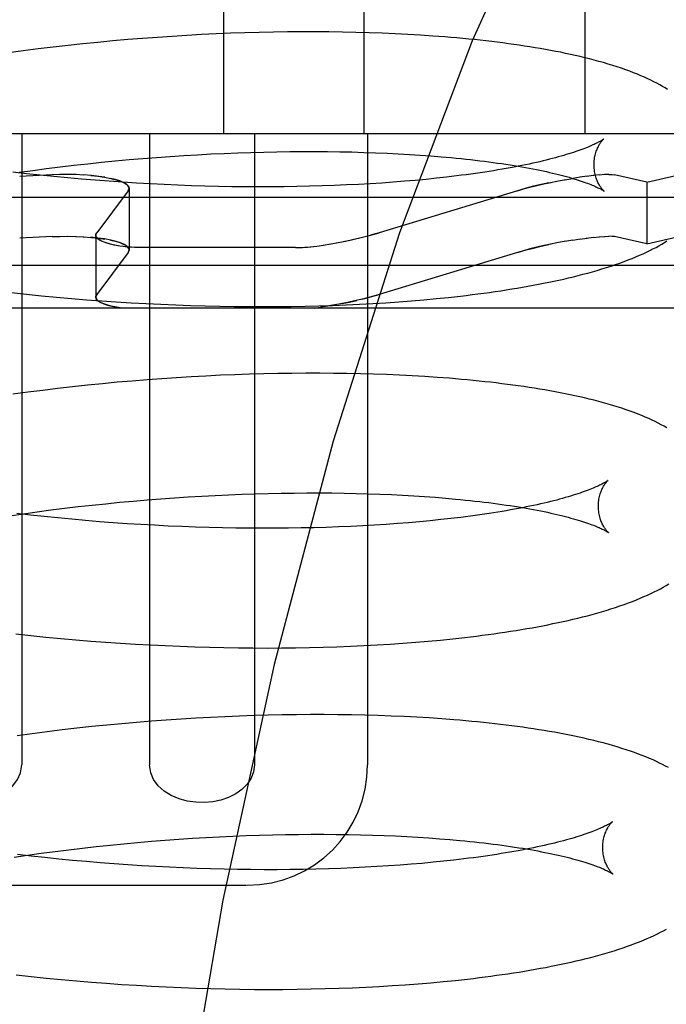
# Model space of a CAD drawing. Header units: inches. Extents: x 0 to 215, y 0 to 139.
# Tile 92 of 115: x 128.184 to 128.292, y 51.373 to 51.537. Entities that reach past the tile are written whole.
import ezdxf

# ---------------------------------------------------------------- set-up
doc = ezdxf.new("R2010")
doc.units = ezdxf.units.IN
doc.header["$LTSCALE"] = 11.804375
doc.header["$MEASUREMENT"] = 0
doc.linetypes.add('HIDDEN', pattern=[0.2, 0.1, -0.1])
doc.layers.add('DEFAULT_2', color=8, linetype='HIDDEN')

msp = doc.modelspace()

# ---------------------------------------------------------------- linework, layer by layer
at = {"layer": 'DEFAULT_2', "color": 8, "linetype": 'HIDDEN'}
for p, q in [((128.21815, 51.67428), (128.21815, 51.51803)), ((128.24144, 51.67428), (128.24144, 51.51803)), ((128.27821, 51.67428), (128.27821, 51.51803)), ((128.21447, 51.53452), (128.21204, 51.53439)), ((128.21689, 51.53464), (128.21447, 51.53452)), ((128.21929, 51.53474), (128.21689, 51.53464)), ((128.22169, 51.53482), (128.21929, 51.53474)), ((128.22406, 51.53489), (128.22169, 51.53482)), ((128.22642, 51.53494), (128.22406, 51.53489)), ((128.22876, 51.53497), (128.22642, 51.53494)), ((128.23108, 51.53499), (128.22876, 51.53497)), ((128.23337, 51.53499), (128.23108, 51.53499)), ((128.23565, 51.53497), (128.23337, 51.53499)), ((128.2379, 51.53494), (128.23565, 51.53497)), ((128.24013, 51.5349), (128.2379, 51.53494)), ((128.24233, 51.53484), (128.24013, 51.5349)), ((128.2445, 51.53476), (128.24233, 51.53484)), ((128.24665, 51.53467), (128.2445, 51.53476)), ((128.24876, 51.53456), (128.24665, 51.53467)), ((128.25085, 51.53443), (128.24876, 51.53456)), ((128.25291, 51.53429), (128.25085, 51.53443)), ((128.19478, 51.53299), (128.1923, 51.53272)), ((128.19726, 51.53324), (128.19478, 51.53299)), ((128.19974, 51.53347), (128.19726, 51.53324)), ((128.20221, 51.53369), (128.19974, 51.53347)), ((128.20468, 51.53389), (128.20221, 51.53369)), ((128.20714, 51.53407), (128.20468, 51.53389)), ((128.20959, 51.53424), (128.20714, 51.53407)), ((128.21204, 51.53439), (128.20959, 51.53424)), ((128.18485, 51.53182), (128.18238, 51.53148)), ((128.18733, 51.53214), (128.18485, 51.53182)), ((128.18981, 51.53244), (128.18733, 51.53214)), ((128.1923, 51.53272), (128.18981, 51.53244)), ((128.32284, 51.51803), (128.06757, 51.51803)), ((128.18459, 51.51803), (128.18459, 51.41303)), ((128.20582, 51.51803), (128.20582, 51.41303)), ((128.22329, 51.51803), (128.22329, 51.41303)), ((128.24208, 51.51803), (128.24208, 51.41303)), ((128.28848, 51.50997), (128.32284, 51.51803)), ((128.21604, 51.51467), (128.21827, 51.51477)), ((128.21827, 51.51477), (128.22049, 51.51486)), ((128.22049, 51.51486), (128.22268, 51.51493)), ((128.22268, 51.51493), (128.22486, 51.51499)), ((128.22486, 51.51499), (128.22702, 51.51503)), ((128.22702, 51.51503), (128.22916, 51.51506)), ((128.22916, 51.51506), (128.23127, 51.51508)), ((128.23127, 51.51508), (128.23336, 51.51508)), ((128.23336, 51.51508), (128.23543, 51.51507)), ((128.23543, 51.51507), (128.23747, 51.51504)), ((128.23747, 51.51504), (128.23947, 51.515)), ((128.23947, 51.515), (128.24145, 51.51494)), ((128.24145, 51.51494), (128.2434, 51.51488)), ((128.2434, 51.51488), (128.24531, 51.5148)), ((128.24531, 51.5148), (128.24718, 51.5147)), ((128.19557, 51.51305), (128.19786, 51.51329)), ((128.19786, 51.51329), (128.20015, 51.51352)), ((128.20015, 51.51352), (128.20244, 51.51373)), ((128.20244, 51.51373), (128.20473, 51.51392)), ((128.20473, 51.51392), (128.20701, 51.5141)), ((128.20701, 51.5141), (128.20928, 51.51427)), ((128.20928, 51.51427), (128.21155, 51.51441)), ((128.21155, 51.51441), (128.2138, 51.51455)), ((128.2138, 51.51455), (128.21604, 51.51467)), ((128.24718, 51.5147), (128.24902, 51.5146)), ((128.24902, 51.5146), (128.25082, 51.51448)), ((128.25082, 51.51448), (128.25258, 51.51435)), ((128.25258, 51.51435), (128.25431, 51.51421)), ((128.18537, 51.51139), (128.1831, 51.51165)), ((128.18416, 51.51162), (128.18643, 51.51194)), ((128.18643, 51.51194), (128.18871, 51.51224)), ((128.18871, 51.51224), (128.19099, 51.51253)), ((128.19099, 51.51253), (128.19328, 51.5128)), ((128.19328, 51.5128), (128.19557, 51.51305)), ((128.18963, 51.51119), (128.18426, 51.51091)), ((128.18765, 51.51114), (128.18537, 51.51139)), ((128.18994, 51.5109), (128.18765, 51.51114)), ((128.19094, 51.51124), (128.18963, 51.51119)), ((128.19223, 51.51068), (128.18994, 51.5109)), ((128.19228, 51.51126), (128.1909, 51.51124)), ((128.19362, 51.51123), (128.19221, 51.51126)), ((128.19453, 51.51048), (128.19223, 51.51068)), ((128.19494, 51.51117), (128.19351, 51.51123)), ((128.19682, 51.51029), (128.19453, 51.51048)), ((128.19912, 51.51012), (128.19682, 51.51029)), ((128.19843, 51.51079), (128.19743, 51.51094)), ((128.20141, 51.50996), (128.19912, 51.51012)), ((128.2037, 51.50981), (128.20141, 51.50996)), ((128.24446, 51.50984), (128.24253, 51.50972)), ((128.24635, 51.50998), (128.24446, 51.50984)), ((128.2482, 51.51012), (128.24635, 51.50998)), ((128.25001, 51.51028), (128.2482, 51.51012)), ((128.25179, 51.51045), (128.25001, 51.51028)), ((128.25353, 51.51063), (128.25179, 51.51045)), ((128.25522, 51.51082), (128.25353, 51.51063)), ((128.25687, 51.51101), (128.25522, 51.51082)), ((128.27222, 51.50987), (128.2738, 51.51019)), ((128.27355, 51.51014), (128.27502, 51.51041)), ((128.27487, 51.51039), (128.27621, 51.51061)), ((128.27741, 51.5108), (128.27617, 51.51061)), ((128.27859, 51.51096), (128.27735, 51.51079)), ((128.27967, 51.51109), (128.27843, 51.51094)), ((128.28065, 51.51118), (128.27955, 51.51107)), ((128.28149, 51.51123), (128.28055, 51.51117)), ((128.2822, 51.51126), (128.28143, 51.51123)), ((128.28848, 51.50997), (128.28314, 51.51119)), ((128.28848, 51.50997), (128.28848, 51.4997)), ((128.20228, 51.50856), (128.19706, 51.50156)), ((128.20243, 51.50897), (128.20243, 51.4987)), ((128.20599, 51.50969), (128.2037, 51.50981)), ((128.20827, 51.50957), (128.20599, 51.50969)), ((128.21054, 51.50947), (128.20827, 51.50957)), ((128.2128, 51.50939), (128.21054, 51.50947)), ((128.21505, 51.50932), (128.2128, 51.50939)), ((128.21728, 51.50927), (128.21505, 51.50932)), ((128.21951, 51.50923), (128.21728, 51.50927)), ((128.22171, 51.5092), (128.21951, 51.50923)), ((128.2239, 51.50919), (128.22171, 51.5092)), ((128.22607, 51.5092), (128.2239, 51.50919)), ((128.22822, 51.50922), (128.22607, 51.5092)), ((128.23034, 51.50925), (128.22822, 51.50922)), ((128.23244, 51.50929), (128.23034, 51.50925)), ((128.23452, 51.50935), (128.23244, 51.50929)), ((128.23657, 51.50943), (128.23452, 51.50935)), ((128.23859, 51.50951), (128.23657, 51.50943)), ((128.24058, 51.50961), (128.23859, 51.50951)), ((128.24253, 51.50972), (128.24058, 51.50961)), ((128.267, 51.50856), (128.24398, 51.50156)), ((128.26843, 51.50897), (128.267, 51.50856)), ((128.32146, 51.50743), (128.06896, 51.50743)), ((128.28848, 51.4997), (128.32146, 51.50743)), ((128.18963, 51.50092), (128.18426, 51.50064)), ((128.18963, 51.50092), (128.19094, 51.50097)), ((128.1909, 51.50097), (128.19227, 51.50099)), ((128.1922, 51.50099), (128.19362, 51.50096)), ((128.19351, 51.50096), (128.19494, 51.5009)), ((128.19691, 51.50116), (128.19691, 51.49089)), ((128.19743, 51.50067), (128.19843, 51.50052)), ((128.23688, 51.49987), (128.23839, 51.50017)), ((128.24398, 51.50156), (128.24255, 51.50116)), ((128.27502, 51.50014), (128.27355, 51.49987)), ((128.27621, 51.50034), (128.27488, 51.50012)), ((128.27617, 51.50034), (128.27742, 51.50053)), ((128.27735, 51.50052), (128.27859, 51.50069)), ((128.27843, 51.50067), (128.27968, 51.50081)), ((128.27955, 51.5008), (128.28065, 51.50091)), ((128.28055, 51.5009), (128.28149, 51.50096)), ((128.28143, 51.50096), (128.2822, 51.50099)), ((128.28848, 51.4997), (128.28314, 51.50092)), ((128.23011, 51.49909), (128.20485, 51.49909)), ((128.23255, 51.49923), (128.23363, 51.49936)), ((128.23364, 51.49936), (128.23477, 51.49952)), ((128.23468, 51.4995), (128.23595, 51.49971)), ((128.23576, 51.49967), (128.23717, 51.49992)), ((128.267, 51.49829), (128.26843, 51.4987)), ((128.2738, 51.49992), (128.27222, 51.4996)), ((128.20228, 51.49829), (128.19706, 51.49129)), ((128.267, 51.49829), (128.24398, 51.49129)), ((128.35821, 51.4961), (128.03221, 51.4961)), ((128.18292, 51.49163), (128.1854, 51.49136)), ((128.1854, 51.49136), (128.18789, 51.4911)), ((128.18789, 51.4911), (128.19038, 51.49086)), ((128.19038, 51.49086), (128.19286, 51.49064)), ((128.19286, 51.49064), (128.19535, 51.49043)), ((128.19535, 51.49043), (128.19784, 51.49025)), ((128.19784, 51.49025), (128.20032, 51.49008)), ((128.24145, 51.49059), (128.24255, 51.49089)), ((128.24255, 51.49089), (128.24398, 51.49129)), ((128.24725, 51.49008), (128.24937, 51.49024)), ((128.24937, 51.49024), (128.25145, 51.49042)), ((128.25145, 51.49042), (128.2535, 51.49061)), ((128.2535, 51.49061), (128.25552, 51.49082)), ((128.35113, 51.48903), (128.03928, 51.48903)), ((128.20032, 51.49008), (128.2028, 51.48992)), ((128.2028, 51.48992), (128.20528, 51.48979)), ((128.20528, 51.48979), (128.20774, 51.48967)), ((128.20774, 51.48967), (128.2102, 51.48956)), ((128.2102, 51.48956), (128.21264, 51.48948)), ((128.21264, 51.48948), (128.21508, 51.4894)), ((128.21508, 51.4894), (128.2175, 51.48935)), ((128.2175, 51.48935), (128.21991, 51.48931)), ((128.21991, 51.48931), (128.2223, 51.48929)), ((128.2223, 51.48929), (128.22468, 51.48928)), ((128.22468, 51.48928), (128.22704, 51.48929)), ((128.22704, 51.48929), (128.22938, 51.48932)), ((128.22938, 51.48932), (128.23169, 51.48936)), ((128.23169, 51.48936), (128.23399, 51.48942)), ((128.23319, 51.48903), (128.2343, 51.48918)), ((128.23399, 51.48942), (128.23626, 51.48949)), ((128.23546, 51.48935), (128.23423, 51.48917)), ((128.23666, 51.48956), (128.23532, 51.48933)), ((128.23626, 51.48949), (128.23851, 51.48958)), ((128.23787, 51.48979), (128.23644, 51.48952)), ((128.23851, 51.48958), (128.24074, 51.48968)), ((128.24074, 51.48968), (128.24294, 51.4898)), ((128.24294, 51.4898), (128.24511, 51.48993)), ((128.24511, 51.48993), (128.24725, 51.49008)), ((128.20543, 51.4771), (128.20296, 51.4769)), ((128.20789, 51.47728), (128.20543, 51.4771)), ((128.21034, 51.47745), (128.20789, 51.47728)), ((128.21278, 51.4776), (128.21034, 51.47745)), ((128.21522, 51.47773), (128.21278, 51.4776)), ((128.21764, 51.47785), (128.21522, 51.47773)), ((128.22004, 51.47795), (128.21764, 51.47785)), ((128.22243, 51.47803), (128.22004, 51.47795)), ((128.22481, 51.4781), (128.22243, 51.47803)), ((128.22717, 51.47815), (128.22481, 51.4781)), ((128.22951, 51.47818), (128.22717, 51.47815)), ((128.23183, 51.4782), (128.22951, 51.47818)), ((128.23412, 51.4782), (128.23183, 51.4782)), ((128.2364, 51.47818), (128.23412, 51.4782)), ((128.23865, 51.47815), (128.2364, 51.47818)), ((128.24088, 51.47811), (128.23865, 51.47815)), ((128.24308, 51.47804), (128.24088, 51.47811)), ((128.24525, 51.47797), (128.24308, 51.47804)), ((128.2474, 51.47787), (128.24525, 51.47797)), ((128.24951, 51.47776), (128.2474, 51.47787)), ((128.2516, 51.47764), (128.24951, 51.47776)), ((128.25366, 51.4775), (128.2516, 51.47764)), ((128.19056, 51.47565), (128.18808, 51.47535)), ((128.19304, 51.47593), (128.19056, 51.47565)), ((128.19552, 51.4762), (128.19304, 51.47593)), ((128.198, 51.47645), (128.19552, 51.4762)), ((128.20048, 51.47669), (128.198, 51.47645)), ((128.20296, 51.4769), (128.20048, 51.47669)), ((128.1856, 51.47503), (128.18312, 51.47469)), ((128.18808, 51.47535), (128.1856, 51.47503)), ((128.20773, 51.45731), (128.21, 51.45747)), ((128.21, 51.45747), (128.21227, 51.45762)), ((128.21227, 51.45762), (128.21452, 51.45776)), ((128.21452, 51.45776), (128.21676, 51.45788)), ((128.21676, 51.45788), (128.21899, 51.45798)), ((128.21899, 51.45798), (128.22121, 51.45807)), ((128.22121, 51.45807), (128.2234, 51.45814)), ((128.2234, 51.45814), (128.22558, 51.4582)), ((128.22558, 51.4582), (128.22774, 51.45824)), ((128.22774, 51.45824), (128.22988, 51.45827)), ((128.22988, 51.45827), (128.232, 51.45829)), ((128.232, 51.45829), (128.23409, 51.45829)), ((128.23409, 51.45829), (128.23615, 51.45828)), ((128.23615, 51.45828), (128.23819, 51.45825)), ((128.23819, 51.45825), (128.2402, 51.45821)), ((128.2402, 51.45821), (128.24217, 51.45815)), ((128.24217, 51.45815), (128.24412, 51.45809)), ((128.24412, 51.45809), (128.24603, 51.45801)), ((128.24603, 51.45801), (128.2479, 51.45791)), ((128.2479, 51.45791), (128.24974, 51.45781)), ((128.24974, 51.45781), (128.25154, 51.45769)), ((128.25154, 51.45769), (128.25331, 51.45756)), ((128.25331, 51.45756), (128.25503, 51.45742)), ((128.19171, 51.45574), (128.194, 51.45601)), ((128.194, 51.45601), (128.19629, 51.45626)), ((128.19629, 51.45626), (128.19858, 51.4565)), ((128.19858, 51.4565), (128.20087, 51.45673)), ((128.20087, 51.45673), (128.20316, 51.45694)), ((128.20316, 51.45694), (128.20545, 51.45713)), ((128.20545, 51.45713), (128.20773, 51.45731)), ((128.18262, 51.4545), (128.18488, 51.45483)), ((128.18606, 51.4546), (128.18378, 51.45487)), ((128.18488, 51.45483), (128.18715, 51.45515)), ((128.18834, 51.45435), (128.18606, 51.4546)), ((128.18715, 51.45515), (128.18943, 51.45545)), ((128.19062, 51.45412), (128.18834, 51.45435)), ((128.18943, 51.45545), (128.19171, 51.45574)), ((128.25758, 51.45422), (128.25592, 51.45402)), ((128.19291, 51.4539), (128.19062, 51.45412)), ((128.19521, 51.45369), (128.19291, 51.4539)), ((128.19751, 51.4535), (128.19521, 51.45369)), ((128.1998, 51.45333), (128.19751, 51.4535)), ((128.2021, 51.45317), (128.1998, 51.45333)), ((128.20439, 51.45303), (128.2021, 51.45317)), ((128.20667, 51.4529), (128.20439, 51.45303)), ((128.20895, 51.45278), (128.20667, 51.4529)), ((128.21123, 51.45268), (128.20895, 51.45278)), ((128.21349, 51.4526), (128.21123, 51.45268)), ((128.21574, 51.45253), (128.21349, 51.4526)), ((128.21797, 51.45248), (128.21574, 51.45253)), ((128.23521, 51.45256), (128.23314, 51.4525)), ((128.23726, 51.45263), (128.23521, 51.45256)), ((128.23928, 51.45272), (128.23726, 51.45263)), ((128.24127, 51.45282), (128.23928, 51.45272)), ((128.24323, 51.45293), (128.24127, 51.45282)), ((128.24516, 51.45305), (128.24323, 51.45293)), ((128.24705, 51.45319), (128.24516, 51.45305)), ((128.2489, 51.45333), (128.24705, 51.45319)), ((128.25072, 51.45349), (128.2489, 51.45333)), ((128.25249, 51.45366), (128.25072, 51.45349)), ((128.25423, 51.45384), (128.25249, 51.45366)), ((128.25592, 51.45402), (128.25423, 51.45384)), ((128.2202, 51.45244), (128.21797, 51.45248)), ((128.2224, 51.45241), (128.2202, 51.45244)), ((128.22459, 51.4524), (128.2224, 51.45241)), ((128.22676, 51.45241), (128.22459, 51.4524)), ((128.22891, 51.45242), (128.22676, 51.45241)), ((128.23104, 51.45246), (128.22891, 51.45242)), ((128.23314, 51.4525), (128.23104, 51.45246)), ((128.18363, 51.43484), (128.18611, 51.43457)), ((128.18611, 51.43457), (128.1886, 51.43431)), ((128.1886, 51.43431), (128.19109, 51.43407)), ((128.19109, 51.43407), (128.19357, 51.43385)), ((128.19357, 51.43385), (128.19606, 51.43364)), ((128.19606, 51.43364), (128.19855, 51.43346)), ((128.19855, 51.43346), (128.20103, 51.43329)), ((128.20103, 51.43329), (128.20351, 51.43313)), ((128.20351, 51.43313), (128.20599, 51.433)), ((128.20599, 51.433), (128.20845, 51.43288)), ((128.20845, 51.43288), (128.21091, 51.43277)), ((128.23923, 51.43279), (128.24145, 51.43289)), ((128.24145, 51.43289), (128.24365, 51.43301)), ((128.24365, 51.43301), (128.24582, 51.43314)), ((128.24582, 51.43314), (128.24796, 51.43329)), ((128.24796, 51.43329), (128.25008, 51.43345)), ((128.25008, 51.43345), (128.25216, 51.43363)), ((128.25216, 51.43363), (128.25421, 51.43382)), ((128.25421, 51.43382), (128.25623, 51.43403)), ((128.21091, 51.43277), (128.21335, 51.43268)), ((128.21335, 51.43268), (128.21579, 51.43261)), ((128.21579, 51.43261), (128.21821, 51.43256)), ((128.21821, 51.43256), (128.22062, 51.43252)), ((128.22062, 51.43252), (128.22301, 51.4325)), ((128.22301, 51.4325), (128.22539, 51.43249)), ((128.22539, 51.43249), (128.22775, 51.4325)), ((128.22775, 51.4325), (128.23009, 51.43253)), ((128.23009, 51.43253), (128.23241, 51.43257)), ((128.23241, 51.43257), (128.2347, 51.43263)), ((128.2347, 51.43263), (128.23698, 51.4327)), ((128.23698, 51.4327), (128.23923, 51.43279)), ((128.23025, 51.42139), (128.22791, 51.42135)), ((128.23257, 51.42141), (128.23025, 51.42139)), ((128.23486, 51.42141), (128.23257, 51.42141)), ((128.23714, 51.42139), (128.23486, 51.42141)), ((128.23939, 51.42136), (128.23714, 51.42139)), ((128.20122, 51.4199), (128.19875, 51.41966)), ((128.2037, 51.42011), (128.20122, 51.4199)), ((128.20617, 51.42031), (128.2037, 51.42011)), ((128.20863, 51.4205), (128.20617, 51.42031)), ((128.21108, 51.42066), (128.20863, 51.4205)), ((128.21352, 51.42081), (128.21108, 51.42066)), ((128.21596, 51.42094), (128.21352, 51.42081)), ((128.21838, 51.42106), (128.21596, 51.42094)), ((128.22078, 51.42116), (128.21838, 51.42106)), ((128.22318, 51.42124), (128.22078, 51.42116)), ((128.22555, 51.42131), (128.22318, 51.42124)), ((128.22791, 51.42135), (128.22555, 51.42131)), ((128.24162, 51.42131), (128.23939, 51.42136)), ((128.24382, 51.42125), (128.24162, 51.42131)), ((128.24599, 51.42117), (128.24382, 51.42125)), ((128.24814, 51.42108), (128.24599, 51.42117)), ((128.25025, 51.42097), (128.24814, 51.42108)), ((128.25234, 51.42085), (128.25025, 51.42097)), ((128.2544, 51.42071), (128.25234, 51.42085)), ((128.18634, 51.41824), (128.18386, 51.4179)), ((128.18882, 51.41856), (128.18634, 51.41824)), ((128.1913, 51.41886), (128.18882, 51.41856)), ((128.19378, 51.41915), (128.1913, 51.41886)), ((128.19626, 51.41941), (128.19378, 51.41915)), ((128.19875, 51.41966), (128.19626, 51.41941)), ((128.20157, 51.39993), (128.20386, 51.40014)), ((128.20386, 51.40014), (128.20615, 51.40034)), ((128.20615, 51.40034), (128.20843, 51.40052)), ((128.20843, 51.40052), (128.2107, 51.40068)), ((128.2107, 51.40068), (128.21297, 51.40083)), ((128.21297, 51.40083), (128.21522, 51.40097)), ((128.21522, 51.40097), (128.21747, 51.40108)), ((128.21747, 51.40108), (128.2197, 51.40119)), ((128.2197, 51.40119), (128.22191, 51.40128)), ((128.22191, 51.40128), (128.22411, 51.40135)), ((128.22411, 51.40135), (128.22629, 51.40141)), ((128.22629, 51.40141), (128.22845, 51.40145)), ((128.22845, 51.40145), (128.23059, 51.40148)), ((128.23059, 51.40148), (128.2327, 51.4015)), ((128.2327, 51.4015), (128.23479, 51.4015)), ((128.23479, 51.4015), (128.23686, 51.40148)), ((128.23686, 51.40148), (128.23889, 51.40146)), ((128.23889, 51.40146), (128.2409, 51.40142)), ((128.2409, 51.40142), (128.24288, 51.40136)), ((128.24288, 51.40136), (128.24482, 51.4013)), ((128.24482, 51.4013), (128.24674, 51.40122)), ((128.24674, 51.40122), (128.24861, 51.40112)), ((128.24861, 51.40112), (128.25045, 51.40102)), ((128.25045, 51.40102), (128.25225, 51.4009)), ((128.25225, 51.4009), (128.25402, 51.40077)), ((128.25402, 51.40077), (128.25574, 51.40063)), ((128.18785, 51.39835), (128.19013, 51.39866)), ((128.19013, 51.39866), (128.19241, 51.39894)), ((128.19241, 51.39894), (128.1947, 51.39921)), ((128.1947, 51.39921), (128.19699, 51.39947)), ((128.19699, 51.39947), (128.19928, 51.39971)), ((128.19928, 51.39971), (128.20157, 51.39993)), ((128.18332, 51.39771), (128.18558, 51.39804)), ((128.18616, 51.39788), (128.18388, 51.39815)), ((128.18558, 51.39804), (128.18785, 51.39835)), ((128.18845, 51.39763), (128.18616, 51.39788)), ((128.19074, 51.39739), (128.18845, 51.39763)), ((128.19304, 51.39716), (128.19074, 51.39739)), ((128.19534, 51.39695), (128.19304, 51.39716)), ((128.19765, 51.39676), (128.19534, 51.39695)), ((128.25296, 51.39684), (128.25117, 51.39667)), ((128.25471, 51.39702), (128.25296, 51.39684)), ((128.25642, 51.39721), (128.25471, 51.39702)), ((128.25809, 51.3974), (128.25642, 51.39721)), ((128.19996, 51.39658), (128.19765, 51.39676)), ((128.20226, 51.39642), (128.19996, 51.39658)), ((128.20456, 51.39627), (128.20226, 51.39642)), ((128.20686, 51.39613), (128.20456, 51.39627)), ((128.20915, 51.39602), (128.20686, 51.39613)), ((128.21143, 51.39591), (128.20915, 51.39602)), ((128.21371, 51.39583), (128.21143, 51.39591)), ((128.21597, 51.39575), (128.21371, 51.39583)), ((128.21822, 51.3957), (128.21597, 51.39575)), ((128.22046, 51.39565), (128.21822, 51.3957)), ((128.22267, 51.39563), (128.22046, 51.39565)), ((128.22488, 51.39561), (128.22267, 51.39563)), ((128.22706, 51.39561), (128.22488, 51.39561)), ((128.22922, 51.39563), (128.22706, 51.39561)), ((128.23136, 51.39566), (128.22922, 51.39563)), ((128.23347, 51.3957), (128.23136, 51.39566)), ((128.23556, 51.39576), (128.23347, 51.3957)), ((128.23763, 51.39583), (128.23556, 51.39576)), ((128.23966, 51.39591), (128.23763, 51.39583)), ((128.24166, 51.39601), (128.23966, 51.39591)), ((128.24364, 51.39612), (128.24166, 51.39601)), ((128.24557, 51.39624), (128.24364, 51.39612)), ((128.24748, 51.39637), (128.24557, 51.39624)), ((128.24934, 51.39652), (128.24748, 51.39637)), ((128.25117, 51.39667), (128.24934, 51.39652)), ((128.16843, 51.39303), (128.22198, 51.39303)), ((128.1837, 51.37812), (128.18619, 51.37784)), ((128.18619, 51.37784), (128.18868, 51.37758)), ((128.18868, 51.37758), (128.19118, 51.37734)), ((128.19118, 51.37734), (128.19368, 51.37711)), ((128.25464, 51.377), (128.25667, 51.3772)), ((128.19368, 51.37711), (128.19618, 51.3769)), ((128.19618, 51.3769), (128.19868, 51.37671)), ((128.19868, 51.37671), (128.20117, 51.37653)), ((128.20117, 51.37653), (128.20366, 51.37638)), ((128.20366, 51.37638), (128.20614, 51.37623)), ((128.20614, 51.37623), (128.20862, 51.37611)), ((128.20862, 51.37611), (128.21109, 51.376)), ((128.21109, 51.376), (128.21355, 51.37591)), ((128.21355, 51.37591), (128.216, 51.37584)), ((128.216, 51.37584), (128.21843, 51.37578)), ((128.21843, 51.37578), (128.22085, 51.37574)), ((128.22085, 51.37574), (128.22326, 51.37571)), ((128.22326, 51.37571), (128.22564, 51.3757)), ((128.22564, 51.3757), (128.22802, 51.37571)), ((128.22802, 51.37571), (128.23037, 51.37573)), ((128.23037, 51.37573), (128.2327, 51.37577)), ((128.2327, 51.37577), (128.23501, 51.37583)), ((128.23501, 51.37583), (128.2373, 51.3759)), ((128.2373, 51.3759), (128.23956, 51.37598)), ((128.23956, 51.37598), (128.2418, 51.37608)), ((128.2418, 51.37608), (128.24401, 51.3762)), ((128.24401, 51.3762), (128.24619, 51.37633)), ((128.24619, 51.37633), (128.24835, 51.37647)), ((128.24835, 51.37647), (128.25048, 51.37663)), ((128.25048, 51.37663), (128.25257, 51.37681)), ((128.25257, 51.37681), (128.25464, 51.377))]:
    msp.add_line(p, q, dxfattribs=at)
for points in [[(128.39104, 51.67428), (128.37537, 51.67235), (128.35986, 51.66671), (128.34476, 51.65771), (128.32986, 51.64545), (128.31502, 51.62977), (128.30044, 51.61076), (128.28617, 51.58827), (128.27246, 51.56248), (128.25946, 51.53349), (128.24738, 51.50154), (128.23636, 51.46687), (128.22653, 51.42976), (128.21803, 51.39052), (128.21094, 51.34948), (128.20535, 51.30697), (128.20131, 51.26336), (128.19887, 51.21902), (128.19806, 51.17428)], [(128.29194, 51.52541), (128.29152, 51.52566), (128.29109, 51.52592), (128.29064, 51.52618), (128.29017, 51.52643), (128.28968, 51.52669), (128.28917, 51.52694), (128.28864, 51.52719), (128.28808, 51.52744), (128.28751, 51.52769), (128.28692, 51.52794), (128.2863, 51.52819), (128.28566, 51.52843), (128.28499, 51.52868), (128.2843, 51.52892), (128.28358, 51.52916), (128.28284, 51.5294), (128.28208, 51.52963), (128.28131, 51.52986), (128.28053, 51.53008), (128.27975, 51.53029), (128.27897, 51.53049), (128.27818, 51.53069), (128.27739, 51.53088), (128.2766, 51.53106), (128.2758, 51.53124), (128.27499, 51.53141), (128.27417, 51.53158), (128.27334, 51.53174), (128.2725, 51.5319), (128.27165, 51.53206), (128.27079, 51.53221), (128.26993, 51.53235), (128.26905, 51.53249), (128.26817, 51.53263), (128.26728, 51.53276), (128.26638, 51.53289), (128.26548, 51.53302), (128.26456, 51.53314), (128.26364, 51.53326), (128.26271, 51.53337), (128.26176, 51.53348), (128.26081, 51.53359), (128.25986, 51.53369), (128.25889, 51.53379), (128.25791, 51.53388), (128.25693, 51.53397), (128.25593, 51.53406), (128.25493, 51.53414), (128.25291, 51.53429)], [(128.28131, 51.51716), (128.2813, 51.51715), (128.28129, 51.51714), (128.28126, 51.51712), (128.28123, 51.51709), (128.28118, 51.51706), (128.28112, 51.51702), (128.28106, 51.51698), (128.28098, 51.51693), (128.28089, 51.51688), (128.28079, 51.51682), (128.28068, 51.51675), (128.28056, 51.51668), (128.28042, 51.51661), (128.28027, 51.51653), (128.28011, 51.51645), (128.27993, 51.51636), (128.27974, 51.51627), (128.27954, 51.51617), (128.27932, 51.51608), (128.27909, 51.51597), (128.27884, 51.51587), (128.27858, 51.51576), (128.2783, 51.51565), (128.278, 51.51554), (128.2777, 51.51542), (128.27737, 51.5153), (128.27703, 51.51518), (128.27668, 51.51506), (128.27631, 51.51494), (128.27592, 51.51481), (128.27552, 51.51468), (128.27511, 51.51456), (128.27467, 51.51443), (128.27423, 51.5143), (128.27377, 51.51417), (128.27329, 51.51404), (128.2728, 51.51391), (128.27229, 51.51378), (128.27177, 51.51365), (128.27124, 51.51352), (128.27069, 51.51339), (128.27013, 51.51326), (128.26955, 51.51313), (128.26896, 51.513), (128.26835, 51.51287), (128.26773, 51.51274), (128.26709, 51.51262), (128.26645, 51.51249), (128.26579, 51.51237), (128.26511, 51.51225), (128.26442, 51.51213), (128.26372, 51.51201), (128.26301, 51.51189), (128.26229, 51.51177), (128.26155, 51.51166), (128.2608, 51.51155), (128.26004, 51.51144), (128.25926, 51.51133), (128.25848, 51.51122), (128.25768, 51.51112), (128.25687, 51.51101)], [(128.27972, 51.51279), (128.27972, 51.51303), (128.27973, 51.51329), (128.27975, 51.51355), (128.27978, 51.5138), (128.27982, 51.51404), (128.27986, 51.51428), (128.27991, 51.5145), (128.27997, 51.51472), (128.28003, 51.51493), (128.28009, 51.51512), (128.28016, 51.51531), (128.28023, 51.51549), (128.2803, 51.51566), (128.28038, 51.51581), (128.28045, 51.51596), (128.28052, 51.51609), (128.28059, 51.51622), (128.28066, 51.51634), (128.28073, 51.51645), (128.2808, 51.51655), (128.28086, 51.51664), (128.28093, 51.51672), (128.28098, 51.5168), (128.28104, 51.51687), (128.28109, 51.51693), (128.28114, 51.51698), (128.28118, 51.51703), (128.28122, 51.51707), (128.28125, 51.5171), (128.28128, 51.51712), (128.2813, 51.51714), (128.28131, 51.51715), (128.28132, 51.51716)], [(128.25431, 51.51421), (128.25598, 51.51406), (128.25681, 51.51398), (128.25762, 51.5139), (128.25842, 51.51382), (128.25921, 51.51373), (128.25998, 51.51364), (128.26075, 51.51355), (128.2615, 51.51346), (128.26224, 51.51336), (128.26297, 51.51326), (128.26369, 51.51316), (128.26439, 51.51306), (128.26508, 51.51296), (128.26576, 51.51285), (128.26642, 51.51275), (128.26708, 51.51264), (128.26771, 51.51253), (128.26834, 51.51242), (128.26895, 51.51231), (128.26954, 51.51219), (128.27013, 51.51208), (128.27069, 51.51196), (128.27125, 51.51185), (128.27179, 51.51173), (128.27231, 51.51161), (128.27282, 51.5115), (128.27331, 51.51138), (128.27379, 51.51126), (128.27426, 51.51114), (128.27471, 51.51102), (128.27514, 51.51091), (128.27556, 51.51079), (128.27597, 51.51067), (128.27635, 51.51056), (128.27673, 51.51044), (128.27709, 51.51033), (128.27743, 51.51022), (128.27776, 51.51011), (128.27807, 51.51), (128.27836, 51.50989), (128.27865, 51.50979), (128.27891, 51.50969), (128.27916, 51.50959), (128.2794, 51.50949), (128.27962, 51.5094), (128.27983, 51.50931), (128.28002, 51.50922), (128.2802, 51.50914), (128.28037, 51.50906), (128.28052, 51.50899), (128.28066, 51.50892), (128.28078, 51.50885), (128.2809, 51.50879), (128.281, 51.50873), (128.28109, 51.50868), (128.28116, 51.50863), (128.28123, 51.50859), (128.28129, 51.50855), (128.28133, 51.50852), (128.28137, 51.5085), (128.2814, 51.50848), (128.2814, 51.50848)], [(128.2814, 51.50848), (128.28141, 51.50847), (128.28142, 51.50846), (128.28142, 51.50846), (128.28141, 51.50848), (128.28139, 51.50849), (128.28136, 51.50852), (128.28133, 51.50855), (128.28129, 51.50859), (128.28124, 51.50863), (128.2812, 51.50868), (128.28114, 51.50874), (128.28109, 51.50881), (128.28103, 51.50888), (128.28096, 51.50897), (128.28089, 51.50906), (128.28083, 51.50915), (128.28075, 51.50926), (128.28068, 51.50938), (128.2806, 51.5095), (128.28053, 51.50964), (128.28045, 51.50978), (128.28037, 51.50994), (128.2803, 51.5101), (128.28022, 51.51028), (128.28015, 51.51046), (128.28008, 51.51066), (128.28002, 51.51086), (128.27995, 51.51108), (128.2799, 51.51131), (128.27985, 51.51154), (128.27981, 51.51178), (128.27977, 51.51203), (128.27975, 51.51229), (128.27973, 51.51255), (128.27972, 51.51279)], [(128.19743, 51.51094), (128.19622, 51.51107), (128.19481, 51.51118)], [(128.19607, 51.51109), (128.19726, 51.51096), (128.19838, 51.5108), (128.19939, 51.51061), (128.20028, 51.51039), (128.20103, 51.51014), (128.20163, 51.50987), (128.20207, 51.50958), (128.20234, 51.50929), (128.20243, 51.50897)], [(128.20243, 51.50897), (128.2024, 51.50914), (128.20224, 51.50942), (128.20193, 51.50969), (128.20148, 51.50995), (128.2009, 51.51019), (128.20018, 51.51041), (128.19936, 51.51061)], [(128.267, 51.50856), (128.26799, 51.50885), (128.26906, 51.50914), (128.27019, 51.50942), (128.27137, 51.50969), (128.27258, 51.50995)], [(128.27222, 51.50987), (128.27091, 51.50958), (128.26963, 51.50929), (128.26843, 51.50897)], [(128.28216, 51.51126), (128.28273, 51.51124), (128.28314, 51.51119)], [(128.20243, 51.50897), (128.20242, 51.5089), (128.20241, 51.50884), (128.20239, 51.50877), (128.20236, 51.5087), (128.20232, 51.50863), (128.20228, 51.50856)], [(128.20228, 51.50856), (128.20242, 51.50885), (128.20243, 51.50897)], [(128.1948, 51.50091), (128.19622, 51.5008), (128.19743, 51.50067)], [(128.20243, 51.4987), (128.20234, 51.49901), (128.20207, 51.49931), (128.20163, 51.4996), (128.20103, 51.49987), (128.20027, 51.50012), (128.19938, 51.50034), (128.19837, 51.50053), (128.19726, 51.50069), (128.19606, 51.50081)], [(128.19691, 51.50115), (128.19692, 51.50127), (128.19706, 51.50156)], [(128.19706, 51.50156), (128.19701, 51.5015), (128.19698, 51.50143), (128.19695, 51.50136), (128.19693, 51.50129), (128.19691, 51.50122), (128.19691, 51.50116)], [(128.2009, 51.49936), (128.20005, 51.4995), (128.19928, 51.49967), (128.1986, 51.49987), (128.19802, 51.50009), (128.19755, 51.50034), (128.1972, 51.5006), (128.19698, 51.50087), (128.19691, 51.50116)], [(128.20191, 51.49923), (128.2009, 51.49936), (128.19998, 51.49952), (128.19916, 51.49971), (128.19845, 51.49992), (128.19786, 51.50017), (128.19741, 51.50043), (128.1971, 51.5007), (128.19693, 51.50099), (128.19691, 51.50115)], [(128.19936, 51.50034), (128.20018, 51.50014), (128.2009, 51.49992), (128.20148, 51.49968), (128.20193, 51.49942), (128.20224, 51.49915), (128.2024, 51.49887), (128.20243, 51.4987)], [(128.23803, 51.50009), (128.23918, 51.50034), (128.24032, 51.5006), (128.24146, 51.50087), (128.24255, 51.50116)], [(128.23839, 51.50017), (128.2396, 51.50043), (128.24078, 51.5007), (128.24192, 51.50099), (128.24299, 51.50127), (128.24398, 51.50156)], [(128.25552, 51.49082), (128.25652, 51.49093), (128.25751, 51.49104), (128.25849, 51.49115), (128.25946, 51.49127), (128.26043, 51.4914), (128.26138, 51.49152), (128.26233, 51.49165), (128.26327, 51.49179), (128.2642, 51.49192), (128.26512, 51.49206), (128.26603, 51.49221), (128.26694, 51.49236), (128.26783, 51.49251), (128.26872, 51.49267), (128.2696, 51.49283), (128.27047, 51.49299), (128.27133, 51.49316), (128.27218, 51.49333), (128.27302, 51.4935), (128.27385, 51.49368), (128.27467, 51.49387), (128.27548, 51.49406), (128.27629, 51.49425), (128.27709, 51.49445), (128.27788, 51.49465), (128.27868, 51.49486), (128.27946, 51.49508), (128.28025, 51.49531), (128.28103, 51.49554), (128.2818, 51.49578), (128.28255, 51.49602), (128.28329, 51.49627), (128.28402, 51.49652), (128.28472, 51.49678), (128.28539, 51.49704), (128.28605, 51.49729), (128.28668, 51.49755), (128.28729, 51.49782), (128.28788, 51.49808), (128.28844, 51.49834), (128.28899, 51.49861), (128.28951, 51.49887), (128.29002, 51.49914), (128.2905, 51.49941), (128.29097, 51.49968), (128.29141, 51.49994), (128.29184, 51.50021)], [(128.28314, 51.50092), (128.28273, 51.50097), (128.28216, 51.50099)], [(128.20485, 51.49909), (128.2038, 51.49911), (128.20278, 51.49916), (128.20181, 51.49924)], [(128.20485, 51.49909), (128.20434, 51.4991), (128.20384, 51.49911), (128.20334, 51.49913), (128.20285, 51.49916), (128.20237, 51.49919), (128.20191, 51.49923)], [(128.20243, 51.4987), (128.20242, 51.49858), (128.20228, 51.49829)], [(128.20228, 51.49829), (128.20232, 51.49836), (128.20236, 51.49843), (128.20239, 51.4985), (128.20241, 51.49856), (128.20242, 51.49863), (128.20243, 51.4987)], [(128.23011, 51.49909), (128.23088, 51.49911), (128.23173, 51.49916), (128.23265, 51.49924)], [(128.23011, 51.49909), (128.23047, 51.4991), (128.23085, 51.49911), (128.23125, 51.49913), (128.23167, 51.49916), (128.2321, 51.49919), (128.23255, 51.49923)], [(128.27257, 51.49968), (128.27137, 51.49942), (128.27019, 51.49915), (128.26906, 51.49887), (128.26799, 51.49858), (128.267, 51.49829)], [(128.26843, 51.4987), (128.26964, 51.49901), (128.27091, 51.49931), (128.27222, 51.4996)], [(128.19691, 51.49089), (128.19691, 51.49095), (128.19693, 51.49102), (128.19695, 51.49109), (128.19698, 51.49116), (128.19701, 51.49123), (128.19706, 51.49129)], [(128.19706, 51.49129), (128.19693, 51.49102), (128.19691, 51.49088)], [(128.2013, 51.48903), (128.20035, 51.48918), (128.19949, 51.48935), (128.19873, 51.48956), (128.19809, 51.48979), (128.19758, 51.49004), (128.19721, 51.49031), (128.19698, 51.49059), (128.19691, 51.49089)], [(128.19691, 51.49088), (128.19692, 51.49075), (128.19706, 51.49048), (128.19732, 51.49022), (128.19772, 51.48997), (128.19823, 51.48973), (128.19886, 51.48952), (128.19959, 51.48933), (128.2004, 51.48917)], [(128.24145, 51.49059), (128.23988, 51.49022), (128.23874, 51.48997), (128.23759, 51.48973)], [(128.23787, 51.48979), (128.23909, 51.49004), (128.24029, 51.49031)], [(128.24398, 51.49129), (128.24305, 51.49102), (128.24205, 51.49075), (128.24099, 51.49048)], [(128.29181, 51.46913), (128.29135, 51.46939), (128.29088, 51.46964), (128.29039, 51.4699), (128.28988, 51.47015), (128.28935, 51.4704), (128.2888, 51.47065), (128.28823, 51.4709), (128.28764, 51.47115), (128.28703, 51.4714), (128.28639, 51.47164), (128.28572, 51.47188), (128.28503, 51.47213), (128.28432, 51.47237), (128.28358, 51.4726), (128.28282, 51.47284), (128.28205, 51.47306), (128.28128, 51.47328), (128.2805, 51.47349), (128.27971, 51.47369), (128.27893, 51.47389), (128.27814, 51.47408), (128.27735, 51.47426), (128.27655, 51.47444), (128.27573, 51.47461), (128.27491, 51.47478), (128.27408, 51.47495), (128.27324, 51.4751), (128.27239, 51.47526), (128.27154, 51.47541), (128.27067, 51.47556), (128.2698, 51.4757), (128.26892, 51.47584), (128.26803, 51.47597), (128.26713, 51.4761), (128.26623, 51.47622), (128.26531, 51.47634), (128.26439, 51.47646), (128.26345, 51.47658), (128.26251, 51.47669), (128.26156, 51.47679), (128.2606, 51.47689), (128.25964, 51.47699), (128.25866, 51.47709), (128.25768, 51.47718), (128.25668, 51.47726), (128.25568, 51.47735), (128.25366, 51.4775)], [(128.28203, 51.46037), (128.28202, 51.46036), (128.28201, 51.46035), (128.28198, 51.46033), (128.28194, 51.4603), (128.2819, 51.46027), (128.28184, 51.46023), (128.28178, 51.46019), (128.2817, 51.46014), (128.28161, 51.46008), (128.28151, 51.46003), (128.2814, 51.45996), (128.28128, 51.45989), (128.28114, 51.45982), (128.28099, 51.45974), (128.28083, 51.45966), (128.28065, 51.45957), (128.28046, 51.45948), (128.28026, 51.45938), (128.28004, 51.45928), (128.2798, 51.45918), (128.27956, 51.45908), (128.27929, 51.45897), (128.27901, 51.45886), (128.27872, 51.45874), (128.27841, 51.45863), (128.27809, 51.45851), (128.27775, 51.45839), (128.27739, 51.45827), (128.27702, 51.45814), (128.27664, 51.45802), (128.27624, 51.45789), (128.27582, 51.45776), (128.27539, 51.45763), (128.27494, 51.45751), (128.27448, 51.45738), (128.274, 51.45725), (128.27351, 51.45711), (128.27301, 51.45698), (128.27249, 51.45685), (128.27195, 51.45672), (128.2714, 51.45659), (128.27084, 51.45646), (128.27026, 51.45633), (128.26967, 51.45621), (128.26906, 51.45608), (128.26844, 51.45595), (128.2678, 51.45583), (128.26716, 51.4557), (128.26649, 51.45558), (128.26582, 51.45545), (128.26513, 51.45533), (128.26443, 51.45521), (128.26372, 51.4551), (128.26299, 51.45498), (128.26226, 51.45487), (128.2615, 51.45475), (128.26074, 51.45464), (128.25997, 51.45453), (128.25918, 51.45443), (128.25838, 51.45432), (128.25758, 51.45422)], [(128.28044, 51.456), (128.28044, 51.45624), (128.28045, 51.4565), (128.28047, 51.45676), (128.2805, 51.45701), (128.28054, 51.45725), (128.28058, 51.45748), (128.28063, 51.45771), (128.28069, 51.45793), (128.28075, 51.45814), (128.28081, 51.45833), (128.28088, 51.45852), (128.28095, 51.4587), (128.28102, 51.45886), (128.2811, 51.45902), (128.28117, 51.45917), (128.28124, 51.4593), (128.28131, 51.45943), (128.28138, 51.45955), (128.28145, 51.45966), (128.28152, 51.45976), (128.28158, 51.45985), (128.28165, 51.45993), (128.28171, 51.46001), (128.28176, 51.46008), (128.28181, 51.46014), (128.28186, 51.46019), (128.2819, 51.46024), (128.28194, 51.46028), (128.28197, 51.46031), (128.282, 51.46033), (128.28202, 51.46035), (128.28203, 51.46036), (128.28204, 51.46037)], [(128.25503, 51.45742), (128.2567, 51.45727), (128.25753, 51.45719), (128.25834, 51.45711), (128.25914, 51.45703), (128.25993, 51.45694), (128.26071, 51.45685), (128.26147, 51.45676), (128.26222, 51.45667), (128.26296, 51.45657), (128.26369, 51.45647), (128.26441, 51.45637), (128.26511, 51.45627), (128.2658, 51.45617), (128.26648, 51.45606), (128.26715, 51.45596), (128.2678, 51.45585), (128.26843, 51.45574), (128.26906, 51.45563), (128.26967, 51.45552), (128.27027, 51.4554), (128.27085, 51.45529), (128.27141, 51.45517), (128.27197, 51.45506), (128.27251, 51.45494), (128.27303, 51.45482), (128.27354, 51.4547), (128.27404, 51.45459), (128.27451, 51.45447), (128.27498, 51.45435), (128.27543, 51.45423), (128.27586, 51.45411), (128.27628, 51.454), (128.27669, 51.45388), (128.27708, 51.45377), (128.27745, 51.45365), (128.27781, 51.45354), (128.27815, 51.45343), (128.27848, 51.45332), (128.27879, 51.45321), (128.27909, 51.4531), (128.27937, 51.453), (128.27963, 51.4529), (128.27988, 51.4528), (128.28012, 51.4527), (128.28034, 51.45261), (128.28055, 51.45252), (128.28074, 51.45243), (128.28092, 51.45235), (128.28109, 51.45227), (128.28124, 51.4522), (128.28138, 51.45212), (128.2815, 51.45206), (128.28162, 51.452), (128.28172, 51.45194), (128.28181, 51.45189), (128.28188, 51.45184), (128.28195, 51.4518), (128.28201, 51.45176), (128.28205, 51.45173), (128.28209, 51.45171), (128.28212, 51.45169), (128.28212, 51.45169)], [(128.28212, 51.45169), (128.28213, 51.45168), (128.28214, 51.45167), (128.28214, 51.45167), (128.28213, 51.45168), (128.28211, 51.4517), (128.28208, 51.45173), (128.28205, 51.45176), (128.28201, 51.4518), (128.28196, 51.45184), (128.28192, 51.45189), (128.28186, 51.45195), (128.28181, 51.45202), (128.28175, 51.45209), (128.28168, 51.45218), (128.28161, 51.45227), (128.28155, 51.45236), (128.28147, 51.45247), (128.2814, 51.45259), (128.28132, 51.45271), (128.28125, 51.45285), (128.28117, 51.45299), (128.28109, 51.45315), (128.28102, 51.45331), (128.28094, 51.45349), (128.28087, 51.45367), (128.2808, 51.45387), (128.28074, 51.45407), (128.28067, 51.45429), (128.28062, 51.45451), (128.28057, 51.45475), (128.28053, 51.45499), (128.28049, 51.45524), (128.28047, 51.4555), (128.28045, 51.45576), (128.28044, 51.456)], [(128.25623, 51.43403), (128.25723, 51.43413), (128.25822, 51.43425), (128.2592, 51.43436), (128.26018, 51.43448), (128.26114, 51.4346), (128.2621, 51.43473), (128.26304, 51.43486), (128.26398, 51.43499), (128.26491, 51.43513), (128.26583, 51.43527), (128.26675, 51.43542), (128.26765, 51.43557), (128.26855, 51.43572), (128.26943, 51.43587), (128.27031, 51.43603), (128.27118, 51.4362), (128.27204, 51.43636), (128.27289, 51.43654), (128.27373, 51.43671), (128.27457, 51.43689), (128.27539, 51.43708), (128.27621, 51.43727), (128.27702, 51.43746), (128.27782, 51.43766), (128.27861, 51.43786), (128.2794, 51.43807), (128.28018, 51.43829), (128.28097, 51.43852), (128.28175, 51.43875), (128.28252, 51.43899), (128.28327, 51.43923), (128.28401, 51.43948), (128.28473, 51.43973), (128.28543, 51.43999), (128.28611, 51.44024), (128.28677, 51.4405), (128.2874, 51.44076), (128.28801, 51.44103), (128.2886, 51.44129), (128.28916, 51.44155), (128.28971, 51.44182), (128.29023, 51.44208), (128.29074, 51.44235), (128.29122, 51.44262), (128.29169, 51.44288), (128.29213, 51.44315)], [(128.29207, 51.4126), (128.2916, 51.41285), (128.29111, 51.41311), (128.2906, 51.41336), (128.29007, 51.41361), (128.28952, 51.41386), (128.28895, 51.41411), (128.28835, 51.41436), (128.28774, 51.41461), (128.2871, 51.41485), (128.28644, 51.41509), (128.28575, 51.41533), (128.28505, 51.41557), (128.28432, 51.4158), (128.28357, 51.41603), (128.28281, 51.41626), (128.28204, 51.41648), (128.28125, 51.41669), (128.28046, 51.4169), (128.27967, 51.4171), (128.27887, 51.41729), (128.27807, 51.41747), (128.27726, 51.41765), (128.27645, 51.41782), (128.27563, 51.41799), (128.27481, 51.41815), (128.27398, 51.41831), (128.27313, 51.41847), (128.27228, 51.41862), (128.27142, 51.41876), (128.27054, 51.4189), (128.26966, 51.41904), (128.26877, 51.41917), (128.26787, 51.4193), (128.26696, 51.41943), (128.26605, 51.41955), (128.26512, 51.41967), (128.26419, 51.41978), (128.26325, 51.41989), (128.2623, 51.42), (128.26134, 51.4201), (128.26037, 51.4202), (128.2594, 51.42029), (128.25841, 51.42038), (128.25742, 51.42047), (128.25642, 51.42055), (128.2544, 51.42071)], [(128.16712, 51.41303), (128.16728, 51.41189), (128.16767, 51.41083), (128.16834, 51.40984), (128.16921, 51.40896), (128.17025, 51.40823), (128.17143, 51.40764), (128.1727, 51.4072), (128.17406, 51.40692), (128.17547, 51.40679), (128.17689, 51.40683), (128.17831, 51.40703), (128.17967, 51.4074), (128.18096, 51.40795), (128.18212, 51.40867), (128.18313, 51.40956), (128.18391, 51.4106), (128.18438, 51.41175), (128.18459, 51.41303)], [(128.22329, 51.41303), (128.22313, 51.41189), (128.22274, 51.41083), (128.22207, 51.40984), (128.2212, 51.40896), (128.22016, 51.40823), (128.21898, 51.40764), (128.21771, 51.4072), (128.21635, 51.40692), (128.21495, 51.40679), (128.21352, 51.40683), (128.2121, 51.40703), (128.21074, 51.4074), (128.20945, 51.40795), (128.20829, 51.40867), (128.20728, 51.40956), (128.2065, 51.4106), (128.20603, 51.41175), (128.20582, 51.41303)], [(128.28276, 51.40358), (128.28275, 51.40357), (128.28274, 51.40356), (128.28271, 51.40354), (128.28268, 51.40352), (128.28264, 51.40349), (128.28259, 51.40346), (128.28253, 51.40342), (128.28246, 51.40337), (128.28238, 51.40332), (128.28229, 51.40326), (128.28218, 51.4032), (128.28206, 51.40314), (128.28194, 51.40307), (128.28179, 51.40299), (128.28164, 51.40291), (128.28147, 51.40283), (128.28129, 51.40274), (128.2811, 51.40265), (128.28089, 51.40255), (128.28067, 51.40245), (128.28043, 51.40235), (128.28018, 51.40225), (128.27991, 51.40214), (128.27963, 51.40203), (128.27934, 51.40191), (128.27903, 51.4018), (128.2787, 51.40168), (128.27836, 51.40156), (128.278, 51.40144), (128.27763, 51.40132), (128.27725, 51.40119), (128.27685, 51.40107), (128.27643, 51.40094), (128.276, 51.40081), (128.27556, 51.40068), (128.27512, 51.40056)], [(128.28116, 51.39921), (128.28116, 51.39944), (128.28117, 51.3997), (128.28119, 51.39996), (128.28122, 51.4002), (128.28126, 51.40044), (128.2813, 51.40068), (128.28135, 51.4009), (128.2814, 51.40112), (128.28146, 51.40132), (128.28153, 51.40152), (128.28159, 51.40171), (128.28166, 51.40188), (128.28173, 51.40205), (128.2818, 51.40221), (128.28188, 51.40235), (128.28195, 51.40249), (128.28202, 51.40262), (128.28209, 51.40273), (128.28216, 51.40284), (128.28223, 51.40294), (128.28229, 51.40304), (128.28235, 51.40312), (128.28241, 51.4032), (128.28247, 51.40327), (128.28252, 51.40333), (128.28257, 51.40338), (128.28261, 51.40343), (128.28265, 51.40347), (128.28268, 51.40351), (128.28271, 51.40353), (128.28273, 51.40355), (128.28275, 51.40357), (128.28275, 51.40358)], [(128.25574, 51.40063), (128.25742, 51.40048), (128.25824, 51.4004), (128.25905, 51.40032), (128.25985, 51.40024), (128.26064, 51.40015), (128.26142, 51.40006), (128.26218, 51.39997), (128.26294, 51.39988), (128.26368, 51.39978), (128.26441, 51.39968), (128.26512, 51.39958), (128.26583, 51.39948), (128.26652, 51.39938), (128.2672, 51.39927), (128.26786, 51.39917), (128.26851, 51.39906), (128.26915, 51.39895), (128.26977, 51.39884), (128.27038, 51.39873), (128.27098, 51.39861), (128.27156, 51.3985), (128.27213, 51.39838), (128.27268, 51.39827), (128.27322, 51.39815), (128.27375, 51.39803), (128.27426, 51.39791), (128.27475, 51.3978), (128.27523, 51.39768), (128.2757, 51.39756), (128.27615, 51.39744), (128.27658, 51.39732), (128.277, 51.39721), (128.2774, 51.39709), (128.27779, 51.39698), (128.27817, 51.39686), (128.27852, 51.39675), (128.27887, 51.39664), (128.2792, 51.39652), (128.27951, 51.39642), (128.2798, 51.39631), (128.28009, 51.39621), (128.28035, 51.3961), (128.2806, 51.39601), (128.28084, 51.39591), (128.28106, 51.39582), (128.28127, 51.39573), (128.28146, 51.39564), (128.28164, 51.39556), (128.28181, 51.39548), (128.28196, 51.3954), (128.2821, 51.39533), (128.28222, 51.39527), (128.28234, 51.39521), (128.28244, 51.39515), (128.28253, 51.3951), (128.2826, 51.39505), (128.28267, 51.39501), (128.28273, 51.39497), (128.28277, 51.39494), (128.28281, 51.39492), (128.28284, 51.3949), (128.28284, 51.39489)], [(128.27512, 51.40056), (128.27465, 51.40043), (128.27415, 51.4003), (128.27364, 51.40017), (128.27312, 51.40004), (128.27258, 51.39991), (128.27202, 51.39978), (128.27145, 51.39965), (128.27087, 51.39952), (128.27027, 51.39939), (128.26966, 51.39926), (128.26904, 51.39914), (128.2684, 51.39901), (128.26774, 51.39888), (128.26708, 51.39876), (128.2664, 51.39864), (128.2657, 51.39852), (128.265, 51.3984), (128.26428, 51.39828), (128.26355, 51.39816), (128.2628, 51.39805), (128.26205, 51.39794), (128.26128, 51.39783), (128.2605, 51.39772), (128.2597, 51.39761), (128.2589, 51.39751), (128.25809, 51.3974)], [(128.28284, 51.39489), (128.28285, 51.39488), (128.28286, 51.39488), (128.28286, 51.39488), (128.28285, 51.39489), (128.28283, 51.39491), (128.2828, 51.39494), (128.28277, 51.39497), (128.28273, 51.395), (128.28269, 51.39505), (128.28264, 51.3951), (128.28258, 51.39516), (128.28253, 51.39523), (128.28247, 51.3953), (128.2824, 51.39538), (128.28234, 51.39547), (128.28227, 51.39557), (128.28219, 51.39568), (128.28212, 51.3958), (128.28204, 51.39592), (128.28197, 51.39605), (128.28189, 51.3962), (128.28182, 51.39635), (128.28174, 51.39652), (128.28166, 51.39669), (128.28159, 51.39688), (128.28152, 51.39708), (128.28146, 51.39728), (128.2814, 51.3975), (128.28134, 51.39772), (128.28129, 51.39796), (128.28125, 51.3982), (128.28121, 51.39845), (128.28119, 51.39871), (128.28117, 51.39897), (128.28116, 51.39921)], [(128.28151, 51.38167), (128.28228, 51.3819), (128.28306, 51.38214), (128.28381, 51.38238), (128.28455, 51.38263), (128.28526, 51.38287), (128.28596, 51.38312), (128.28663, 51.38338), (128.28729, 51.38363), (128.28792, 51.38389), (128.28853, 51.38415), (128.28912, 51.38441), (128.28969, 51.38467), (128.29024, 51.38493), (128.29076, 51.3852), (128.29127, 51.38546), (128.29176, 51.38572)], [(128.25667, 51.3772), (128.25767, 51.37731), (128.25867, 51.37742), (128.25966, 51.37754), (128.26064, 51.37766), (128.26161, 51.37778), (128.26257, 51.37791), (128.26352, 51.37804), (128.26447, 51.37817), (128.2654, 51.37831), (128.26633, 51.37845), (128.26725, 51.37859), (128.26816, 51.37874), (128.26906, 51.37889), (128.26995, 51.37905), (128.27083, 51.37921), (128.2717, 51.37937), (128.27257, 51.37954), (128.27343, 51.37971), (128.27427, 51.37988), (128.27511, 51.38006), (128.27594, 51.38025), (128.27677, 51.38044), (128.27758, 51.38063), (128.27839, 51.38083), (128.27919, 51.38103), (128.27998, 51.38124), (128.28076, 51.38146), (128.28151, 51.38167)]]:
    msp.add_lwpolyline(points, dxfattribs=at)
msp.add_arc((128.22208, 51.41303), 0.02, 270, 360, dxfattribs=at)

doc.saveas('drawing.dxf')
